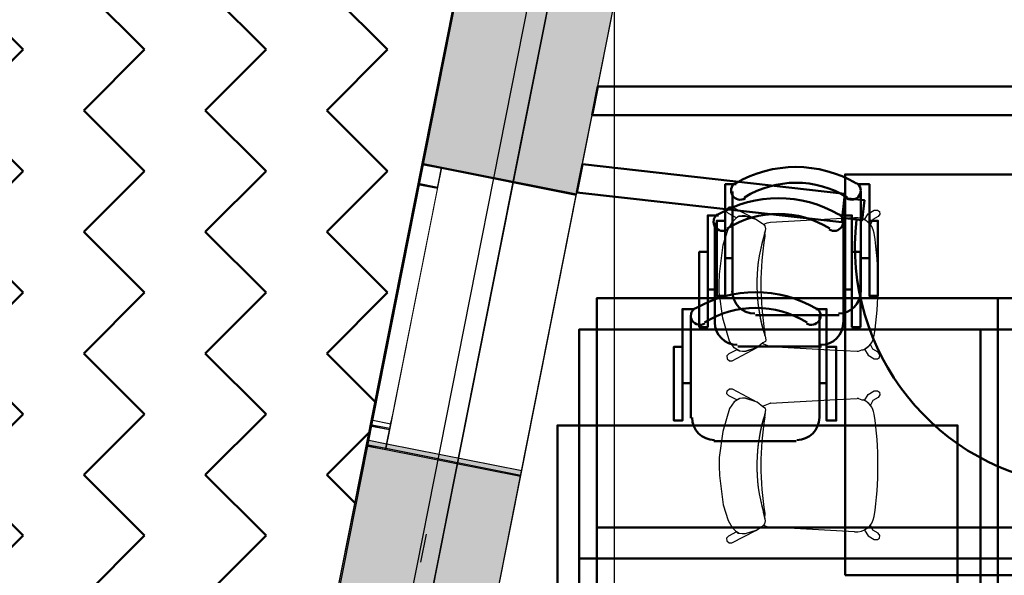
# Model space of a CAD drawing. Header units: metres. Extents: x -1 to 430, y -6 to 31.
# Tile 7 of 169: x 397.1 to 400.54, y 15.56 to 17.5. Entities that reach past the tile are written whole.
import ezdxf

# ---------------------------------------------------------------- set-up
doc = ezdxf.new("R2010")
doc.units = ezdxf.units.M
doc.linetypes.add('CONTINUA', pattern=[0])
doc.linetypes.add('PUNKT', pattern=[6.35, 0, -6.35])
for name, color, linetype, lineweight in [('3D P1 MURS EXISTENTS', 7, 'CONTINUA', 25), ('3D P1 MURS NOUS', 7, 'CONTINUA', 25), ('3D P2 MURS', 7, 'CONTINUA', 25), ('3D P3 MURS', 7, 'CONTINUA', 25), ('3D P3 MURS NOUS', 7, 'CONTINUA', 25), ('3D P4 MURS', 7, 'CONTINUA', 25), ('3D P5 MURS', 7, 'CONTINUA', 25), ('3D PA MURS', 7, 'CONTINUA', 25), ('P1 MOBLES', 7, 'CONTINUA', 25), ('P2 MOBLES 2D', 7, 'CONTINUA', 25), ('P3 MOBLES', 7, 'CONTINUA', 25), ('P5 MOBLES', 7, 'CONTINUA', 25), ('PA MOBLES', 7, 'CONTINUA', 25)]:
    doc.layers.add(name, color=color, linetype=linetype, lineweight=lineweight)

# ---------------------------------------------------------------- blocks, each defined once
blk = doc.blocks.new('OBJETO_COMPLEJO_43')
at = {"layer": 'P2 MOBLES 2D', "color": 202, "linetype": 'CONTINUA', "lineweight": 50, "transparency": 33554687}
for p, q in [((399.5276, 16.4393), (399.5276, 16.7906)), ((399.9763, 16.7906), (399.9763, 16.4393)), ((399.5022, 16.5578), (399.5276, 16.5578)), ((400.0059, 16.5578), (399.9763, 16.5578)), ((399.9001, 16.3588), (399.608, 16.3588))]:
    blk.add_line(p, q, dxfattribs=at)
for points in [[(399.5022, 16.689), (399.4726, 16.689), (399.4726, 16.4266), (399.5022, 16.4266), (399.5022, 16.816), (399.5403, 16.816)], [(399.5368, 16.8204), (399.5319, 16.8164), (399.528, 16.8115), (399.5251, 16.8062), (399.5233, 16.8004), (399.5227, 16.7943), (399.5232, 16.7883), (399.525, 16.7823), (399.5279, 16.7766), (399.5319, 16.7717), (399.5367, 16.7677), (399.5421, 16.7648), (399.5478, 16.763), (399.5538, 16.7623), (399.5599, 16.7628), (399.5659, 16.7644), (399.5716, 16.7673)], [(399.9268, 16.7673), (399.9325, 16.7644), (399.9385, 16.7628), (399.9445, 16.7623), (399.9505, 16.763), (399.9563, 16.7648), (399.9617, 16.7677), (399.9665, 16.7717), (399.9705, 16.7766), (399.9734, 16.7823), (399.9751, 16.7883), (399.9757, 16.7943), (399.975, 16.8004), (399.9733, 16.8062), (399.9704, 16.8115), (399.9665, 16.8164), (399.9616, 16.8204)], [(400.0059, 16.689), (400.0356, 16.689), (400.0356, 16.4266), (400.0059, 16.4266), (400.0059, 16.816), (399.9636, 16.816)], [(399.5269, 16.4427), (399.5285, 16.4269), (399.5331, 16.4122), (399.5403, 16.3989), (399.5499, 16.3873), (399.5615, 16.3777), (399.5748, 16.3705), (399.5895, 16.366), (399.6053, 16.3644)], [(399.8974, 16.3644), (399.9131, 16.366), (399.9278, 16.3705), (399.9411, 16.3777), (399.9527, 16.3873), (399.9623, 16.3989), (399.9695, 16.4122), (399.9741, 16.4269), (399.9757, 16.4427)]]:
    blk.add_lwpolyline(points, dxfattribs=at)
blk.add_lwpolyline([(400.4547, 15.618), (399.0535, 15.618), (399.0535, 16.4181), (400.4547, 16.4181), (400.4547, 15.618)], close=True, dxfattribs=at)
for centre, radius, start, end in [((399.7493, 16.4599), 0.4167, 59.5738, 120.4458), ((399.7493, 16.4811), 0.3405, 58.2581, 121.7649)]:
    blk.add_arc(centre, radius, start, end, dxfattribs=at)
blk = doc.blocks.new('OBJETO_COMPLEJO_44')
at = {"layer": 'P2 MOBLES 2D', "color": 202, "linetype": 'CONTINUA', "lineweight": 50, "transparency": 33554687}
for p, q in [((399.9001, 14.8772), (399.608, 14.8772)), ((399.5276, 14.7968), (399.5276, 14.4455)), ((399.9763, 14.4455), (399.9763, 14.7968)), ((399.5022, 14.6783), (399.5276, 14.6783)), ((400.0059, 14.6783), (399.9763, 14.6783))]:
    blk.add_line(p, q, dxfattribs=at)
blk.add_lwpolyline([(400.4547, 15.618), (399.0535, 15.618), (399.0535, 14.818), (400.4547, 14.818), (400.4547, 15.618)], close=True, dxfattribs=at)
for points in [[(399.5269, 14.7934), (399.5285, 14.8092), (399.5331, 14.8239), (399.5403, 14.8372), (399.5499, 14.8488), (399.5615, 14.8583), (399.5748, 14.8656), (399.5895, 14.8701), (399.6053, 14.8717)], [(399.8974, 14.8717), (399.9131, 14.8701), (399.9278, 14.8656), (399.9411, 14.8583), (399.9527, 14.8488), (399.9623, 14.8372), (399.9695, 14.8239), (399.9741, 14.8092), (399.9757, 14.7934)], [(399.5022, 14.547), (399.4726, 14.547), (399.4726, 14.8095), (399.5022, 14.8095), (399.5022, 14.4201), (399.5403, 14.4201)], [(400.0059, 14.547), (400.0356, 14.547), (400.0356, 14.8095), (400.0059, 14.8095), (400.0059, 14.4201), (399.9636, 14.4201)], [(399.5368, 14.4157), (399.5319, 14.4197), (399.528, 14.4245), (399.5251, 14.4299), (399.5233, 14.4357), (399.5227, 14.4417), (399.5232, 14.4478), (399.525, 14.4538), (399.5279, 14.4594), (399.5319, 14.4644), (399.5367, 14.4684), (399.5421, 14.4713), (399.5478, 14.4731), (399.5538, 14.4738), (399.5599, 14.4733), (399.5659, 14.4716), (399.5716, 14.4688)], [(399.9268, 14.4688), (399.9325, 14.4716), (399.9385, 14.4733), (399.9445, 14.4738), (399.9505, 14.4731), (399.9563, 14.4713), (399.9617, 14.4684), (399.9665, 14.4644), (399.9705, 14.4594), (399.9734, 14.4538), (399.9751, 14.4478), (399.9757, 14.4417), (399.975, 14.4357), (399.9733, 14.4299), (399.9704, 14.4245), (399.9665, 14.4197), (399.9616, 14.4157)]]:
    blk.add_lwpolyline(points, dxfattribs=at)
for centre, radius, start, end in [((399.7493, 14.755), 0.3405, 238.2351, 301.7419), ((399.7493, 14.7762), 0.4167, 239.5542, 300.4262)]:
    blk.add_arc(centre, radius, start, end, dxfattribs=at)
blk = doc.blocks.new('OBJETO_COMPLEJO_45')
at = {"layer": 'P2 MOBLES 2D', "color": 202, "linetype": 'CONTINUA', "lineweight": 50, "transparency": 33554687}
for p, q in [((400.9288, 16.4393), (400.9288, 16.7906)), ((401.3775, 16.7906), (401.3775, 16.4393)), ((400.9034, 16.5578), (400.9288, 16.5578)), ((401.4071, 16.5578), (401.3775, 16.5578)), ((401.3013, 16.3588), (401.0092, 16.3588))]:
    blk.add_line(p, q, dxfattribs=at)
for points in [[(400.9034, 16.689), (400.8737, 16.689), (400.8737, 16.4266), (400.9034, 16.4266), (400.9034, 16.816), (400.9415, 16.816)], [(400.938, 16.8204), (400.933, 16.8164), (400.9291, 16.8115), (400.9263, 16.8062), (400.9245, 16.8004), (400.9239, 16.7943), (400.9244, 16.7883), (400.9261, 16.7823), (400.9291, 16.7766), (400.9331, 16.7717), (400.9379, 16.7677), (400.9432, 16.7648), (400.949, 16.763), (400.955, 16.7623), (400.9611, 16.7628), (400.9671, 16.7644), (400.9728, 16.7673)], [(401.328, 16.7673), (401.3337, 16.7644), (401.3396, 16.7628), (401.3457, 16.7623), (401.3517, 16.763), (401.3575, 16.7648), (401.3629, 16.7677), (401.3676, 16.7717), (401.3717, 16.7766), (401.3746, 16.7823), (401.3763, 16.7883), (401.3769, 16.7943), (401.3762, 16.8004), (401.3745, 16.8062), (401.3716, 16.8115), (401.3677, 16.8164), (401.3628, 16.8204)], [(401.4071, 16.689), (401.4368, 16.689), (401.4368, 16.4266), (401.4071, 16.4266), (401.4071, 16.816), (401.3648, 16.816)], [(400.9281, 16.4427), (400.9297, 16.4269), (400.9343, 16.4122), (400.9415, 16.3989), (400.9511, 16.3873), (400.9627, 16.3777), (400.976, 16.3705), (400.9907, 16.366), (401.0064, 16.3644)], [(401.2985, 16.3644), (401.3143, 16.366), (401.329, 16.3705), (401.3423, 16.3777), (401.3539, 16.3873), (401.3635, 16.3989), (401.3707, 16.4122), (401.3753, 16.4269), (401.3769, 16.4427)]]:
    blk.add_lwpolyline(points, dxfattribs=at)
blk.add_lwpolyline([(401.8558, 15.618), (400.4547, 15.618), (400.4547, 16.4181), (401.8558, 16.4181), (401.8558, 15.618)], close=True, dxfattribs=at)
for centre, radius, start, end in [((401.1505, 16.4599), 0.4167, 59.5738, 120.4458), ((401.1505, 16.4811), 0.3405, 58.2581, 121.7649)]:
    blk.add_arc(centre, radius, start, end, dxfattribs=at)
blk = doc.blocks.new('OBJETO_COMPLEJO_46')
at = {"layer": 'P2 MOBLES 2D', "color": 202, "linetype": 'CONTINUA', "lineweight": 50, "transparency": 33554687}
for p, q in [((401.3013, 14.8772), (401.0092, 14.8772)), ((400.9288, 14.7968), (400.9288, 14.4455)), ((401.3775, 14.4455), (401.3775, 14.7968)), ((400.9034, 14.6783), (400.9288, 14.6783)), ((401.4071, 14.6783), (401.3775, 14.6783))]:
    blk.add_line(p, q, dxfattribs=at)
blk.add_lwpolyline([(401.8558, 15.618), (400.4547, 15.618), (400.4547, 14.818), (401.8558, 14.818), (401.8558, 15.618)], close=True, dxfattribs=at)
for points in [[(400.9281, 14.7934), (400.9297, 14.8092), (400.9343, 14.8239), (400.9415, 14.8372), (400.9511, 14.8488), (400.9627, 14.8583), (400.976, 14.8656), (400.9907, 14.8701), (401.0064, 14.8717)], [(401.2985, 14.8717), (401.3143, 14.8701), (401.329, 14.8656), (401.3423, 14.8583), (401.3539, 14.8488), (401.3635, 14.8372), (401.3707, 14.8239), (401.3753, 14.8092), (401.3769, 14.7934)], [(400.9034, 14.547), (400.8737, 14.547), (400.8737, 14.8095), (400.9034, 14.8095), (400.9034, 14.4201), (400.9415, 14.4201)], [(401.4071, 14.547), (401.4368, 14.547), (401.4368, 14.8095), (401.4071, 14.8095), (401.4071, 14.4201), (401.3648, 14.4201)], [(400.938, 14.4157), (400.933, 14.4197), (400.9291, 14.4245), (400.9263, 14.4299), (400.9245, 14.4357), (400.9239, 14.4417), (400.9244, 14.4478), (400.9261, 14.4538), (400.9291, 14.4594), (400.9331, 14.4644), (400.9379, 14.4684), (400.9432, 14.4713), (400.949, 14.4731), (400.955, 14.4738), (400.9611, 14.4733), (400.9671, 14.4716), (400.9728, 14.4688)], [(401.328, 14.4688), (401.3337, 14.4716), (401.3396, 14.4733), (401.3457, 14.4738), (401.3517, 14.4731), (401.3575, 14.4713), (401.3629, 14.4684), (401.3676, 14.4644), (401.3717, 14.4594), (401.3746, 14.4538), (401.3763, 14.4478), (401.3769, 14.4417), (401.3762, 14.4357), (401.3745, 14.4299), (401.3716, 14.4245), (401.3677, 14.4197), (401.3628, 14.4157)]]:
    blk.add_lwpolyline(points, dxfattribs=at)
for centre, radius, start, end in [((401.1505, 14.755), 0.3405, 238.2351, 301.7419), ((401.1505, 14.7762), 0.4167, 239.5542, 300.4262)]:
    blk.add_arc(centre, radius, start, end, dxfattribs=at)
blk = doc.blocks.new('OBJETO_COMPLEJO_206')
at = {"layer": 'P5 MOBLES', "color": 202, "linetype": 'CONTINUA', "lineweight": 50, "transparency": 33554687}
for p, q in [((401.3624, 14.986), (401.0703, 14.986)), ((400.9899, 14.9056), (400.9899, 14.5542)), ((401.4386, 14.5542), (401.4386, 14.9056)), ((400.9645, 14.7871), (400.9899, 14.7871)), ((401.4682, 14.7871), (401.4386, 14.7871))]:
    blk.add_line(p, q, dxfattribs=at)
blk.add_lwpolyline([(401.917, 15.7268), (400.5158, 15.7268), (400.5158, 14.9268), (401.917, 14.9268), (401.917, 15.7268)], close=True, dxfattribs=at)
for points in [[(400.9893, 14.9022), (400.9908, 14.918), (400.9954, 14.9327), (401.0026, 14.946), (401.0122, 14.9576), (401.0238, 14.9671), (401.0371, 14.9743), (401.0518, 14.9789), (401.0676, 14.9805)], [(401.3597, 14.9805), (401.3755, 14.9789), (401.3902, 14.9743), (401.4035, 14.9671), (401.415, 14.9576), (401.4246, 14.946), (401.4318, 14.9327), (401.4364, 14.918), (401.438, 14.9022)], [(400.9645, 14.6558), (400.9349, 14.6558), (400.9349, 14.9183), (400.9645, 14.9183), (400.9645, 14.5288), (401.0026, 14.5288)], [(401.4682, 14.6558), (401.4979, 14.6558), (401.4979, 14.9183), (401.4682, 14.9183), (401.4682, 14.5288), (401.4259, 14.5288)], [(400.9991, 14.5244), (400.9942, 14.5285), (400.9903, 14.5333), (400.9874, 14.5387), (400.9857, 14.5445), (400.985, 14.5505), (400.9855, 14.5566), (400.9873, 14.5626), (400.9902, 14.5682), (400.9942, 14.5732), (400.999, 14.5771), (401.0044, 14.58), (401.0101, 14.5819), (401.0162, 14.5826), (401.0222, 14.5821), (401.0282, 14.5804), (401.0339, 14.5775)], [(401.3891, 14.5775), (401.3948, 14.5804), (401.4008, 14.5821), (401.4068, 14.5826), (401.4129, 14.5819), (401.4186, 14.58), (401.424, 14.5771), (401.4288, 14.5732), (401.4328, 14.5682), (401.4357, 14.5626), (401.4375, 14.5566), (401.438, 14.5505), (401.4374, 14.5445), (401.4356, 14.5387), (401.4327, 14.5333), (401.4288, 14.5285), (401.4239, 14.5244)]]:
    blk.add_lwpolyline(points, dxfattribs=at)
for centre, radius, start, end in [((401.2116, 14.8638), 0.3405, 238.2351, 301.7419), ((401.2116, 14.885), 0.4167, 239.5542, 300.4262)]:
    blk.add_arc(centre, radius, start, end, dxfattribs=at)
blk = doc.blocks.new('OBJETO_COMPLEJO_208')
at = {"layer": 'P5 MOBLES', "color": 202, "linetype": 'CONTINUA', "lineweight": 50, "transparency": 33554687}
for p, q in [((400.9899, 16.5481), (400.9899, 16.8994)), ((401.4386, 16.8994), (401.4386, 16.5481)), ((400.9645, 16.6666), (400.9899, 16.6666)), ((401.4682, 16.6666), (401.4386, 16.6666)), ((401.3624, 16.4676), (401.0703, 16.4676))]:
    blk.add_line(p, q, dxfattribs=at)
for points in [[(400.9645, 16.7978), (400.9349, 16.7978), (400.9349, 16.5354), (400.9645, 16.5354), (400.9645, 16.9248), (401.0026, 16.9248)], [(400.9991, 16.9292), (400.9942, 16.9251), (400.9903, 16.9203), (400.9874, 16.9149), (400.9857, 16.9091), (400.985, 16.9031), (400.9855, 16.897), (400.9873, 16.8911), (400.9902, 16.8854), (400.9942, 16.8805), (400.999, 16.8765), (401.0044, 16.8736), (401.0101, 16.8718), (401.0162, 16.8711), (401.0222, 16.8716), (401.0282, 16.8732), (401.0339, 16.8761)], [(401.3891, 16.8761), (401.3948, 16.8732), (401.4008, 16.8716), (401.4068, 16.8711), (401.4129, 16.8718), (401.4186, 16.8736), (401.424, 16.8765), (401.4288, 16.8805), (401.4328, 16.8854), (401.4357, 16.8911), (401.4375, 16.897), (401.438, 16.9031), (401.4374, 16.9091), (401.4356, 16.9149), (401.4327, 16.9203), (401.4288, 16.9251), (401.4239, 16.9292)], [(401.4682, 16.7978), (401.4979, 16.7978), (401.4979, 16.5354), (401.4682, 16.5354), (401.4682, 16.9248), (401.4259, 16.9248)], [(400.9893, 16.5515), (400.9908, 16.5357), (400.9954, 16.521), (401.0026, 16.5077), (401.0122, 16.4961), (401.0238, 16.4865), (401.0371, 16.4793), (401.0518, 16.4747), (401.0676, 16.4732)], [(401.3597, 16.4732), (401.3755, 16.4747), (401.3902, 16.4793), (401.4035, 16.4865), (401.415, 16.4961), (401.4246, 16.5077), (401.4318, 16.521), (401.4364, 16.5357), (401.438, 16.5515)]]:
    blk.add_lwpolyline(points, dxfattribs=at)
blk.add_lwpolyline([(401.917, 15.7268), (400.5158, 15.7268), (400.5158, 16.5269), (401.917, 16.5269), (401.917, 15.7268)], close=True, dxfattribs=at)
for centre, radius, start, end in [((401.2116, 16.5687), 0.4167, 59.5738, 120.4458), ((401.2116, 16.5898), 0.3405, 58.2581, 121.7649)]:
    blk.add_arc(centre, radius, start, end, dxfattribs=at)
blk = doc.blocks.new('OBJETO_COMPLEJO_210')
at = {"layer": 'P5 MOBLES', "color": 202, "linetype": 'CONTINUA', "lineweight": 50, "transparency": 33554687}
for p, q in [((399.9612, 14.986), (399.6692, 14.986)), ((399.5887, 14.9056), (399.5887, 14.5542)), ((400.0374, 14.5542), (400.0374, 14.9056)), ((399.5633, 14.7871), (399.5887, 14.7871)), ((400.0671, 14.7871), (400.0374, 14.7871))]:
    blk.add_line(p, q, dxfattribs=at)
blk.add_lwpolyline([(400.5158, 15.7268), (399.1146, 15.7268), (399.1146, 14.9268), (400.5158, 14.9268), (400.5158, 15.7268)], close=True, dxfattribs=at)
for points in [[(399.5881, 14.9022), (399.5897, 14.918), (399.5942, 14.9327), (399.6015, 14.946), (399.611, 14.9576), (399.6226, 14.9671), (399.6359, 14.9743), (399.6506, 14.9789), (399.6664, 14.9805)], [(399.9585, 14.9805), (399.9743, 14.9789), (399.989, 14.9743), (400.0023, 14.9671), (400.0139, 14.9576), (400.0234, 14.946), (400.0306, 14.9327), (400.0352, 14.918), (400.0368, 14.9022)], [(399.5633, 14.6558), (399.5337, 14.6558), (399.5337, 14.9183), (399.5633, 14.9183), (399.5633, 14.5288), (399.6014, 14.5288)], [(400.0671, 14.6558), (400.0967, 14.6558), (400.0967, 14.9183), (400.0671, 14.9183), (400.0671, 14.5288), (400.0247, 14.5288)], [(399.5979, 14.5244), (399.593, 14.5285), (399.5891, 14.5333), (399.5862, 14.5387), (399.5845, 14.5445), (399.5838, 14.5505), (399.5844, 14.5566), (399.5861, 14.5626), (399.589, 14.5682), (399.5931, 14.5732), (399.5978, 14.5771), (399.6032, 14.58), (399.609, 14.5819), (399.615, 14.5826), (399.6211, 14.5821), (399.627, 14.5804), (399.6327, 14.5775)], [(399.9879, 14.5775), (399.9936, 14.5804), (399.9996, 14.5821), (400.0057, 14.5826), (400.0117, 14.5819), (400.0175, 14.58), (400.0228, 14.5771), (400.0276, 14.5732), (400.0316, 14.5682), (400.0346, 14.5626), (400.0363, 14.5566), (400.0368, 14.5505), (400.0362, 14.5445), (400.0344, 14.5387), (400.0316, 14.5333), (400.0277, 14.5285), (400.0227, 14.5244)]]:
    blk.add_lwpolyline(points, dxfattribs=at)
for centre, radius, start, end in [((399.8104, 14.8638), 0.3405, 238.2351, 301.7419), ((399.8104, 14.885), 0.4167, 239.5542, 300.4262)]:
    blk.add_arc(centre, radius, start, end, dxfattribs=at)
blk = doc.blocks.new('OBJETO_COMPLEJO_211')
at = {"layer": 'P5 MOBLES', "color": 202, "linetype": 'CONTINUA', "lineweight": 50, "transparency": 33554687}
for p, q in [((399.5887, 16.5481), (399.5887, 16.8994)), ((400.0374, 16.8994), (400.0374, 16.5481)), ((399.5633, 16.6666), (399.5887, 16.6666)), ((400.0671, 16.6666), (400.0374, 16.6666)), ((399.9612, 16.4676), (399.6692, 16.4676))]:
    blk.add_line(p, q, dxfattribs=at)
for points in [[(399.5633, 16.7978), (399.5337, 16.7978), (399.5337, 16.5354), (399.5633, 16.5354), (399.5633, 16.9248), (399.6014, 16.9248)], [(399.5979, 16.9292), (399.593, 16.9251), (399.5891, 16.9203), (399.5862, 16.9149), (399.5845, 16.9091), (399.5838, 16.9031), (399.5844, 16.897), (399.5861, 16.8911), (399.589, 16.8854), (399.5931, 16.8805), (399.5978, 16.8765), (399.6032, 16.8736), (399.609, 16.8718), (399.615, 16.8711), (399.6211, 16.8716), (399.627, 16.8732), (399.6327, 16.8761)], [(399.9879, 16.8761), (399.9936, 16.8732), (399.9996, 16.8716), (400.0057, 16.8711), (400.0117, 16.8718), (400.0175, 16.8736), (400.0228, 16.8765), (400.0276, 16.8805), (400.0316, 16.8854), (400.0346, 16.8911), (400.0363, 16.897), (400.0368, 16.9031), (400.0362, 16.9091), (400.0344, 16.9149), (400.0316, 16.9203), (400.0277, 16.9251), (400.0227, 16.9292)], [(400.0671, 16.7978), (400.0967, 16.7978), (400.0967, 16.5354), (400.0671, 16.5354), (400.0671, 16.9248), (400.0247, 16.9248)], [(399.5881, 16.5515), (399.5897, 16.5357), (399.5942, 16.521), (399.6015, 16.5077), (399.611, 16.4961), (399.6226, 16.4865), (399.6359, 16.4793), (399.6506, 16.4747), (399.6664, 16.4732)], [(399.9585, 16.4732), (399.9743, 16.4747), (399.989, 16.4793), (400.0023, 16.4865), (400.0139, 16.4961), (400.0234, 16.5077), (400.0306, 16.521), (400.0352, 16.5357), (400.0368, 16.5515)]]:
    blk.add_lwpolyline(points, dxfattribs=at)
blk.add_lwpolyline([(400.5158, 15.7268), (399.1146, 15.7268), (399.1146, 16.5269), (400.5158, 16.5269), (400.5158, 15.7268)], close=True, dxfattribs=at)
for centre, radius, start, end in [((399.8104, 16.5687), 0.4167, 59.5738, 120.4458), ((399.8104, 16.5898), 0.3405, 58.2581, 121.7649)]:
    blk.add_arc(centre, radius, start, end, dxfattribs=at)

msp = doc.modelspace()

# ---------------------------------------------------------------- hatches: boundary and pattern name
at = {"layer": '3D P1 MURS EXISTENTS', "linetype": 'CONTINUA', "lineweight": 18, "true_color": 0xa0a0a0, "transparency": 33554687}
for points in [[(398.8121, 18.5496), (398.5038, 16.9935), (399.0434, 16.8866), (399.3517, 18.4427)], [(398.7402, 15.3564), (398.849, 15.9057), (398.3095, 16.0126), (398.2007, 15.4633)]]:
    msp.add_hatch(color=253, dxfattribs=at).paths.add_polyline_path(points)
at = {"layer": '3D P2 MURS', "linetype": 'CONTINUA', "lineweight": 18, "true_color": 0xa0a0a0, "transparency": 33554687}
for points in [[(399.0441, 16.8907), (399.353, 18.4497), (398.8135, 18.5566), (398.5046, 16.9976)], [(398.2018, 15.4694), (398.7413, 15.3625), (398.8498, 15.9098), (398.3102, 16.0166)]]:
    msp.add_hatch(color=253, dxfattribs=at).paths.add_polyline_path(points)
at = {"layer": '3D P3 MURS', "linetype": 'CONTINUA', "lineweight": 18, "true_color": 0xa0a0a0, "transparency": 33554687}
for points in [[(399.0433, 16.8862), (399.3516, 18.4423), (398.8121, 18.5492), (398.5038, 16.9931)], [(398.2006, 15.4629), (398.7401, 15.356), (398.8489, 15.9053), (398.3094, 16.0122)]]:
    msp.add_hatch(color=253, dxfattribs=at).paths.add_polyline_path(points)
at = {"layer": '3D P4 MURS', "linetype": 'CONTINUA', "lineweight": 18, "true_color": 0xa0a0a0, "transparency": 33554687}
for points in [[(399.3562, 18.4655), (398.8167, 18.5723), (398.5046, 16.9972), (399.0441, 16.8903)], [(398.3134, 16.0324), (398.2018, 15.469), (398.7413, 15.3621), (398.8529, 15.9255)]]:
    msp.add_hatch(color=253, dxfattribs=at).paths.add_polyline_path(points)
at = {"layer": '3D P5 MURS', "linetype": 'CONTINUA', "lineweight": 18, "true_color": 0xa0a0a0, "transparency": 33554687}
for points in [[(399.0442, 16.8907), (399.3517, 18.443), (398.8122, 18.5499), (398.5046, 16.9976)], [(398.2019, 15.4694), (398.7414, 15.3625), (398.8498, 15.9097), (398.3103, 16.0166)]]:
    msp.add_hatch(color=253, dxfattribs=at).paths.add_polyline_path(points)
at = {"layer": 'P1 MOBLES', "linetype": 'CONTINUA', "lineweight": 50, "transparency": 33554687}
h = msp.add_hatch(dxfattribs=at)
h.set_pattern_fill('TRAMA', color=202, scale=0.3, angle=135, style=0, pattern_type=2)
h.set_pattern_definition([(135, (-0.84853, 6e-17), (-0.42426407, 3e-17), [0.3, -0.3]), (225, (-0.84853, 6e-17), (-7e-17, -0.42426407), [0.3, -0.3])])
h.paths.add_polyline_path([(400.4234, 26.6821), (400.6941, 28.0485), (394.4398, 28.0485), (394.4398, 13.2195), (397.7561, 13.2195), (398.8018, 18.4972), (397.2323, 18.8081), (397.446, 19.8872), (399.0155, 19.5762), (400.2096, 25.603), (398.6401, 25.914), (398.8539, 26.993)], flags=0)

# ---------------------------------------------------------------- linework, layer by layer
at = {"layer": '3D P1 MURS EXISTENTS', "color": 7, "linetype": 'CONTINUA', "lineweight": 25, "transparency": 33554687}
for p, q in [((398.8121, 18.5496), (398.5038, 16.9935)), ((399.0434, 16.8866), (399.3517, 18.4427)), ((398.5038, 16.9935), (398.3095, 16.0126)), ((398.5725, 16.9799), (398.5038, 16.9935)), ((399.0434, 16.8866), (398.5725, 16.9799)), ((398.849, 15.9057), (399.0434, 16.8866)), ((398.3095, 16.0126), (398.2007, 15.4633)), ((398.3095, 16.0126), (398.3782, 15.999)), ((398.3782, 15.999), (398.849, 15.9057)), ((398.7402, 15.3564), (398.849, 15.9057))]:
    msp.add_line(p, q, dxfattribs=at)
at = {"layer": '3D P1 MURS EXISTENTS', "color": 7, "linetype": 'PUNKT', "lineweight": 25, "transparency": 33554687}
for p, q in [((398.5038, 16.9935), (398.3095, 16.0126)), ((398.5725, 16.9799), (398.5038, 16.9935)), ((398.3782, 15.999), (398.5725, 16.9799)), ((398.3095, 16.0126), (398.3782, 15.999))]:
    msp.add_line(p, q, dxfattribs=at)
at = {"layer": '3D P1 MURS EXISTENTS', "color": 7, "linetype": 'CONTINUA', "lineweight": 25, "transparency": 33554687}
for points in [[(398.5038, 16.9935), (398.4902, 16.9248), (398.5589, 16.9112), (398.5725, 16.9799), (398.5038, 16.9935)], [(398.3231, 16.0812), (398.3095, 16.0126), (398.3782, 15.999), (398.3918, 16.0676), (398.3231, 16.0812)]]:
    msp.add_lwpolyline(points, close=True, dxfattribs=at)
at = {"layer": '3D P1 MURS EXISTENTS', "color": 40, "linetype": 'CONTINUA', "lineweight": 18, "transparency": 33554687}
msp.add_lwpolyline([(398.4902, 16.9248), (398.3231, 16.0812), (398.3918, 16.0676), (398.5589, 16.9112), (398.4902, 16.9248)], close=True, dxfattribs=at)
at = {"layer": '3D P1 MURS NOUS', "color": 4, "linetype": 'CONTINUA', "lineweight": 50, "transparency": 33554687}
for p, q in [((399.0648, 16.995), (399.0453, 16.8966)), ((399.9816, 16.8917), (399.0648, 16.995)), ((399.0453, 16.8966), (399.9704, 16.7924)), ((399.9816, 16.8917), (399.9704, 16.7924))]:
    msp.add_line(p, q, dxfattribs=at)
msp.add_lwpolyline([(399.9799, 16.8768), (400.0495, 16.869), (400.0417, 16.7994), (399.9721, 16.8073), (399.9799, 16.8768)], close=True, dxfattribs=at)
msp.add_arc((400.8565, 16.7076), 0.84, 173.573, 263.573, dxfattribs=at)
at = {"layer": '3D P2 MURS', "color": 7, "linetype": 'CONTINUA', "lineweight": 25, "transparency": 33554687}
for p, q in [((398.8135, 18.5566), (398.5046, 16.9976)), ((399.0441, 16.8907), (399.353, 18.4497)), ((398.5046, 16.9976), (398.3102, 16.0166)), ((398.5733, 16.984), (398.5046, 16.9976)), ((399.0441, 16.8907), (398.5733, 16.984)), ((398.8498, 15.9098), (399.0441, 16.8907)), ((398.3102, 16.0166), (398.2018, 15.4694)), ((398.3102, 16.0166), (398.3789, 16.003)), ((398.3789, 16.003), (398.8498, 15.9098)), ((398.7413, 15.3625), (398.8498, 15.9098))]:
    msp.add_line(p, q, dxfattribs=at)
at = {"layer": '3D P2 MURS', "color": 7, "linetype": 'PUNKT', "lineweight": 25, "transparency": 33554687}
for p, q in [((398.5046, 16.9976), (398.3102, 16.0166)), ((398.5733, 16.984), (398.5046, 16.9976)), ((398.3789, 16.003), (398.5733, 16.984)), ((398.3102, 16.0166), (398.3789, 16.003))]:
    msp.add_line(p, q, dxfattribs=at)
at = {"layer": '3D P2 MURS', "color": 7, "linetype": 'CONTINUA', "lineweight": 25, "transparency": 33554687}
for points in [[(398.5046, 16.9976), (398.491, 16.9289), (398.5597, 16.9153), (398.5733, 16.984), (398.5046, 16.9976)], [(398.3239, 16.0853), (398.3102, 16.0166), (398.3789, 16.003), (398.3925, 16.0717), (398.3239, 16.0853)]]:
    msp.add_lwpolyline(points, close=True, dxfattribs=at)
at = {"layer": '3D P2 MURS', "color": 40, "linetype": 'CONTINUA', "lineweight": 18, "transparency": 33554687}
msp.add_lwpolyline([(398.491, 16.9289), (398.3239, 16.0853), (398.3925, 16.0717), (398.5597, 16.9153), (398.491, 16.9289)], close=True, dxfattribs=at)
at = {"layer": '3D P3 MURS', "color": 7, "linetype": 'CONTINUA', "lineweight": 25, "transparency": 33554687}
for p, q in [((398.8121, 18.5492), (398.5038, 16.9931)), ((399.0433, 16.8862), (399.3516, 18.4423)), ((398.5038, 16.9931), (398.3094, 16.0122)), ((398.5724, 16.9795), (398.5038, 16.9931)), ((399.0433, 16.8862), (398.5724, 16.9795)), ((398.8489, 15.9053), (399.0433, 16.8862)), ((398.3094, 16.0122), (398.2006, 15.4629)), ((398.3094, 16.0122), (398.3781, 15.9986)), ((398.3781, 15.9986), (398.8489, 15.9053)), ((398.7401, 15.356), (398.8489, 15.9053))]:
    msp.add_line(p, q, dxfattribs=at)
at = {"layer": '3D P3 MURS', "color": 7, "linetype": 'PUNKT', "lineweight": 25, "transparency": 33554687}
for p, q in [((398.5038, 16.9931), (398.3094, 16.0122)), ((398.5724, 16.9795), (398.5038, 16.9931)), ((398.3781, 15.9986), (398.5724, 16.9795)), ((398.3094, 16.0122), (398.3781, 15.9986))]:
    msp.add_line(p, q, dxfattribs=at)
at = {"layer": '3D P3 MURS', "color": 7, "linetype": 'CONTINUA', "lineweight": 25, "transparency": 33554687}
for points in [[(398.5038, 16.9931), (398.4902, 16.9245), (398.5588, 16.9109), (398.5724, 16.9795), (398.5038, 16.9931)], [(398.323, 16.0809), (398.3094, 16.0122), (398.3781, 15.9986), (398.3917, 16.0673), (398.323, 16.0809)]]:
    msp.add_lwpolyline(points, close=True, dxfattribs=at)
at = {"layer": '3D P3 MURS', "color": 40, "linetype": 'CONTINUA', "lineweight": 18, "transparency": 33554687}
msp.add_lwpolyline([(398.4902, 16.9245), (398.323, 16.0809), (398.3917, 16.0673), (398.5588, 16.9109), (398.4902, 16.9245)], close=True, dxfattribs=at)
at = {"layer": '3D P3 MURS NOUS', "color": 4, "linetype": 'CONTINUA', "lineweight": 50, "transparency": 33554687}
for p, q in [((399.1186, 17.2662), (399.0988, 17.1662)), ((403.327, 17.2662), (399.1186, 17.2662)), ((399.0988, 17.1662), (403.327, 17.1662))]:
    msp.add_line(p, q, dxfattribs=at)
at = {"layer": '3D P4 MURS', "color": 7, "linetype": 'CONTINUA', "lineweight": 25, "transparency": 33554687}
for p, q in [((398.8167, 18.5723), (398.5046, 16.9972)), ((399.0441, 16.8903), (399.3562, 18.4655)), ((398.5046, 16.9972), (398.3134, 16.0324)), ((398.5732, 16.9836), (398.5046, 16.9972)), ((399.0441, 16.8903), (398.5732, 16.9836)), ((398.8529, 15.9255), (399.0441, 16.8903)), ((398.3134, 16.0324), (398.2018, 15.469)), ((398.3134, 16.0324), (398.3821, 16.0188)), ((398.3821, 16.0188), (398.8529, 15.9255)), ((398.7413, 15.3621), (398.8529, 15.9255))]:
    msp.add_line(p, q, dxfattribs=at)
at = {"layer": '3D P4 MURS', "color": 7, "linetype": 'PUNKT', "lineweight": 25, "transparency": 33554687}
for p, q in [((398.5046, 16.9972), (398.3134, 16.0324)), ((398.5732, 16.9836), (398.5046, 16.9972)), ((398.3821, 16.0188), (398.5732, 16.9836)), ((398.3134, 16.0324), (398.3821, 16.0188))]:
    msp.add_line(p, q, dxfattribs=at)
at = {"layer": '3D P4 MURS', "color": 7, "linetype": 'CONTINUA', "lineweight": 25, "transparency": 33554687}
for points in [[(398.5046, 16.9972), (398.491, 16.9285), (398.5596, 16.9149), (398.5732, 16.9836), (398.5046, 16.9972)], [(398.327, 16.1011), (398.3134, 16.0324), (398.3821, 16.0188), (398.3957, 16.0875), (398.327, 16.1011)]]:
    msp.add_lwpolyline(points, close=True, dxfattribs=at)
at = {"layer": '3D P4 MURS', "color": 40, "linetype": 'CONTINUA', "lineweight": 18, "transparency": 33554687}
msp.add_lwpolyline([(398.491, 16.9285), (398.327, 16.1011), (398.3957, 16.0875), (398.5596, 16.9149), (398.491, 16.9285)], close=True, dxfattribs=at)
at = {"layer": '3D P5 MURS', "color": 7, "linetype": 'CONTINUA', "lineweight": 25, "transparency": 33554687}
for p, q in [((398.8122, 18.5499), (398.5046, 16.9976)), ((399.0442, 16.8907), (399.3517, 18.443)), ((398.5046, 16.9976), (398.3103, 16.0166)), ((398.5733, 16.984), (398.5046, 16.9976)), ((399.0442, 16.8907), (398.5733, 16.984)), ((398.8498, 15.9097), (399.0442, 16.8907)), ((398.3103, 16.0166), (398.2019, 15.4694)), ((398.3103, 16.0166), (398.379, 16.003)), ((398.379, 16.003), (398.8498, 15.9097)), ((398.7414, 15.3625), (398.8498, 15.9097))]:
    msp.add_line(p, q, dxfattribs=at)
at = {"layer": '3D P5 MURS', "color": 7, "linetype": 'PUNKT', "lineweight": 25, "transparency": 33554687}
for p, q in [((398.5046, 16.9976), (398.3103, 16.0166)), ((398.5733, 16.984), (398.5046, 16.9976)), ((398.379, 16.003), (398.5733, 16.984)), ((398.3103, 16.0166), (398.379, 16.003))]:
    msp.add_line(p, q, dxfattribs=at)
at = {"layer": '3D P5 MURS', "color": 7, "linetype": 'CONTINUA', "lineweight": 25, "transparency": 33554687}
for points in [[(398.5046, 16.9976), (398.491, 16.9289), (398.5597, 16.9153), (398.5733, 16.984), (398.5046, 16.9976)], [(398.3239, 16.0853), (398.3103, 16.0166), (398.379, 16.003), (398.3926, 16.0717), (398.3239, 16.0853)]]:
    msp.add_lwpolyline(points, close=True, dxfattribs=at)
at = {"layer": '3D P5 MURS', "color": 40, "linetype": 'CONTINUA', "lineweight": 18, "transparency": 33554687}
msp.add_lwpolyline([(398.491, 16.9289), (398.3239, 16.0853), (398.3926, 16.0717), (398.5597, 16.9153), (398.491, 16.9289)], close=True, dxfattribs=at)
at = {"layer": '3D PA MURS', "color": 7, "linetype": 'CONTINUA', "lineweight": 25, "transparency": 33554687}
for p, q in [((399.7607, 22.0325), (398.1764, 14.0246)), ((399.8293, 22.0189), (398.2451, 14.011)), ((398.8572, 18.7539), (397.9311, 14.0731)), ((398.8572, 17.105), (399.1772, 18.7225)), ((399.1772, 13.2406), (399.1772, 18.7225)), ((399.1772, 13.2406), (399.1772, 18.7225)), ((398.2451, 14.011), (398.8572, 17.105))]:
    msp.add_line(p, q, dxfattribs=at)
at = {"layer": '3D PA MURS', "color": 7, "linetype": 'PUNKT', "lineweight": 25, "transparency": 33554687}
for p, q in [((399.7705, 22.0305), (398.1862, 14.0227)), ((398.2353, 14.013), (399.8195, 22.0208))]:
    msp.add_line(p, q, dxfattribs=at)
at = {"layer": 'P3 MOBLES', "color": 202, "linetype": 'CONTINUA', "lineweight": 50, "transparency": 33554687}
for p, q in [((399.4433, 16.4637), (399.4433, 16.1081)), ((399.8921, 16.1081), (399.8921, 16.4637)), ((399.4137, 16.2309), (399.4433, 16.2309)), ((399.9175, 16.2309), (399.8921, 16.2309)), ((399.5238, 16.0277), (399.8116, 16.0277))]:
    msp.add_line(p, q, dxfattribs=at)
for points in [[(399.4137, 16.3579), (399.3841, 16.3579), (399.3841, 16.0997), (399.4137, 16.0997), (399.4137, 16.4891), (399.456, 16.4891)], [(399.4574, 16.4922), (399.4525, 16.4882), (399.4486, 16.4833), (399.4457, 16.4779), (399.444, 16.4722), (399.4433, 16.4661), (399.4439, 16.4601), (399.4456, 16.4541), (399.4485, 16.4484), (399.4526, 16.4435), (399.4573, 16.4395), (399.4627, 16.4366), (399.4685, 16.4348), (399.4745, 16.4341), (399.4806, 16.4346), (399.4865, 16.4362), (399.4922, 16.4391)], [(399.8474, 16.4391), (399.8531, 16.4362), (399.8591, 16.4346), (399.8652, 16.4341), (399.8712, 16.4348), (399.8769, 16.4366), (399.8823, 16.4395), (399.8871, 16.4435), (399.8911, 16.4484), (399.894, 16.4541), (399.8958, 16.4601), (399.8963, 16.4661), (399.8957, 16.4722), (399.8939, 16.4779), (399.891, 16.4833), (399.8871, 16.4882), (399.8822, 16.4922)], [(399.9175, 16.3579), (399.9513, 16.3579), (399.9513, 16.0997), (399.9175, 16.0997), (399.9175, 16.4891), (399.8794, 16.4891)], [(399.4476, 16.1103), (399.4492, 16.0945), (399.4537, 16.0798), (399.461, 16.0665), (399.4705, 16.0549), (399.4821, 16.0453), (399.4954, 16.0381), (399.5101, 16.0335), (399.5259, 16.0319)], [(399.8137, 16.0319), (399.8295, 16.0335), (399.8442, 16.0381), (399.8575, 16.0453), (399.8691, 16.0549), (399.8787, 16.0665), (399.8859, 16.0798), (399.8905, 16.0945), (399.8921, 16.1103)]]:
    msp.add_lwpolyline(points, dxfattribs=at)
msp.add_lwpolyline([(398.9777, 15.2827), (400.3746, 15.2827), (400.3746, 16.0827), (398.9777, 16.0827), (398.9777, 15.2827)], close=True, dxfattribs=at)
for centre, radius, start, end in [((399.6699, 16.1317), 0.4167, 59.5737, 120.4458), ((399.6699, 16.1529), 0.3405, 58.2581, 121.7654)]:
    msp.add_arc(centre, radius, start, end, dxfattribs=at)
at = {"layer": 'PA MOBLES', "color": 180, "transparency": 33554687}
for p, q in [((399.5682, 16.8295), (399.5692, 16.8392)), ((399.5751, 16.8226), (399.5682, 16.8295)), ((399.5692, 16.8392), (399.5775, 16.8465)), ((399.6031, 16.8077), (399.5751, 16.8226)), ((399.5775, 16.8465), (399.5865, 16.8465)), ((399.5865, 16.8465), (399.6699, 16.8036)), ((399.6124, 16.8132), (399.6031, 16.8077)), ((399.6069, 16.812), (399.6332, 16.8139)), ((399.6225, 16.8144), (399.6124, 16.8132)), ((399.6332, 16.8144), (399.6225, 16.8144)), ((399.6699, 16.8036), (399.6332, 16.8144)), ((399.6332, 16.8139), (399.6699, 16.8036)), ((400.0496, 16.8016), (400.062, 16.8218)), ((400.062, 16.8218), (400.0841, 16.8348)), ((400.0841, 16.8348), (400.0949, 16.8351)), ((400.0949, 16.8351), (400.1023, 16.8303)), ((400.1037, 16.8206), (400.098, 16.8121)), ((400.1023, 16.8303), (400.1037, 16.8206)), ((399.574, 16.7678), (399.5881, 16.7923)), ((399.5881, 16.7923), (399.6069, 16.812)), ((399.6699, 16.8036), (399.6934, 16.7885)), ((399.6934, 16.7885), (399.7018, 16.7801)), ((399.6977, 16.7841), (399.7018, 16.7801)), ((399.7018, 16.7801), (399.7046, 16.7697)), ((399.7018, 16.7801), (399.7046, 16.7697)), ((400.0144, 16.8082), (399.7219, 16.7912)), ((400.0544, 16.7987), (400.0496, 16.8016)), ((400.0607, 16.7943), (400.0544, 16.7987)), ((400.0704, 16.7846), (400.0607, 16.7943)), ((400.0784, 16.8016), (400.0704, 16.7846)), ((400.098, 16.8121), (400.0784, 16.8016)), ((399.5562, 16.7133), (399.574, 16.7678)), ((399.7046, 16.7697), (399.6971, 16.7387)), ((399.7012, 16.7554), (399.6971, 16.7387)), ((399.7046, 16.7697), (399.7012, 16.7554)), ((399.543, 16.6107), (399.5562, 16.7133)), ((399.5421, 16.5788), (399.543, 16.6107)), ((399.5421, 16.5487), (399.5421, 16.5788)), ((399.5552, 16.4574), (399.5421, 16.5487)), ((399.5778, 16.3775), (399.5552, 16.4574)), ((399.5947, 16.354), (399.5778, 16.3775)), ((399.6952, 16.3709), (399.6746, 16.3549)), ((399.6952, 16.3709), (399.6936, 16.3696)), ((399.7046, 16.3765), (399.6952, 16.3709)), ((399.7046, 16.3765), (399.6952, 16.3709)), ((399.696, 16.3675), (399.6975, 16.3682)), ((399.6975, 16.3682), (399.709, 16.3632)), ((399.7028, 16.3944), (399.7056, 16.3822)), ((399.7028, 16.3944), (399.7056, 16.3822)), ((399.7056, 16.3822), (399.7046, 16.3765)), ((399.7056, 16.3822), (399.7046, 16.3765)), ((400.0704, 16.3657), (400.0607, 16.3561)), ((400.0784, 16.3487), (400.0704, 16.3657)), ((399.5758, 16.3325), (399.5689, 16.3256)), ((399.6039, 16.3474), (399.5758, 16.3325)), ((399.5873, 16.3086), (399.6746, 16.3549)), ((399.6144, 16.3417), (399.5947, 16.354)), ((399.6132, 16.3419), (399.6039, 16.3474)), ((399.6232, 16.3407), (399.6132, 16.3419)), ((399.6323, 16.3408), (399.6144, 16.3417)), ((399.6339, 16.3407), (399.6232, 16.3407)), ((399.6746, 16.3549), (399.6323, 16.3408)), ((399.6746, 16.3549), (399.6339, 16.3407)), ((399.709, 16.3632), (399.7201, 16.3591)), ((399.7219, 16.3591), (399.9287, 16.3471)), ((399.9287, 16.3471), (400.0245, 16.3419)), ((400.0288, 16.3423), (400.0405, 16.3467)), ((400.0405, 16.3467), (400.0448, 16.3466)), ((400.0544, 16.3516), (400.0496, 16.3487)), ((400.0496, 16.3487), (400.062, 16.3286)), ((400.0607, 16.3561), (400.0544, 16.3516)), ((400.098, 16.3382), (400.0784, 16.3487)), ((400.1037, 16.3297), (400.098, 16.3382)), ((399.5689, 16.3256), (399.5699, 16.3159)), ((399.5699, 16.3159), (399.5783, 16.3086)), ((399.5783, 16.3086), (399.5873, 16.3086)), ((400.062, 16.3286), (400.0841, 16.3155)), ((400.0841, 16.3155), (400.0949, 16.3152)), ((400.0949, 16.3152), (400.1023, 16.32)), ((400.1023, 16.32), (400.1037, 16.3297)), ((399.5689, 16.1936), (399.5699, 16.2033)), ((399.5699, 16.2033), (399.5783, 16.2106)), ((399.5783, 16.2106), (399.5873, 16.2106)), ((399.5873, 16.2106), (399.6746, 16.1643)), ((400.062, 16.1906), (400.0841, 16.2037)), ((400.0841, 16.2037), (400.0949, 16.204)), ((400.0949, 16.204), (400.1023, 16.1991)), ((400.1023, 16.1991), (400.1037, 16.1895)), ((399.5758, 16.1867), (399.5689, 16.1936)), ((399.6039, 16.1718), (399.5758, 16.1867)), ((399.5947, 16.1652), (399.5778, 16.1417)), ((399.6144, 16.1774), (399.5947, 16.1652)), ((399.6132, 16.1773), (399.6039, 16.1718)), ((399.6232, 16.1785), (399.6132, 16.1773)), ((399.6323, 16.1784), (399.6144, 16.1774)), ((399.6339, 16.1785), (399.6232, 16.1785)), ((399.6746, 16.1643), (399.6323, 16.1784)), ((399.6746, 16.1643), (399.6339, 16.1785)), ((399.6952, 16.1483), (399.6746, 16.1643)), ((399.709, 16.1559), (399.7201, 16.1601)), ((399.7219, 16.1601), (399.9287, 16.1721)), ((399.9287, 16.1721), (400.0245, 16.1772)), ((400.0288, 16.1768), (400.0405, 16.1725)), ((400.0405, 16.1725), (400.0448, 16.1726)), ((400.0496, 16.1705), (400.062, 16.1906)), ((400.0544, 16.1676), (400.0496, 16.1705)), ((400.0607, 16.1631), (400.0544, 16.1676)), ((400.0704, 16.1535), (400.0607, 16.1631)), ((400.0784, 16.1705), (400.0704, 16.1535)), ((400.098, 16.181), (400.0784, 16.1705)), ((400.1037, 16.1895), (400.098, 16.181)), ((399.5778, 16.1417), (399.5552, 16.0617)), ((399.6952, 16.1483), (399.6936, 16.1496)), ((399.7046, 16.1426), (399.6952, 16.1483)), ((399.7046, 16.1426), (399.6952, 16.1483)), ((399.696, 16.1517), (399.6975, 16.151)), ((399.6975, 16.151), (399.709, 16.1559)), ((399.7028, 16.1248), (399.7056, 16.137)), ((399.7028, 16.1248), (399.7056, 16.137)), ((399.7056, 16.137), (399.7046, 16.1426)), ((399.7056, 16.137), (399.7046, 16.1426)), ((399.5552, 16.0617), (399.5421, 15.9705)), ((399.5421, 15.9705), (399.5421, 15.9404)), ((399.5421, 15.9404), (399.543, 15.9084)), ((399.543, 15.9084), (399.5562, 15.8059)), ((399.5562, 15.8059), (399.574, 15.7514)), ((399.574, 15.7514), (399.5881, 15.7269)), ((399.7012, 15.7638), (399.6971, 15.7805)), ((399.7046, 15.7495), (399.6971, 15.7805)), ((399.7046, 15.7495), (399.7012, 15.7638)), ((399.7018, 15.7391), (399.7046, 15.7495)), ((399.7018, 15.7391), (399.7046, 15.7495)), ((399.5865, 15.6727), (399.6699, 15.7156)), ((399.5881, 15.7269), (399.6069, 15.7072)), ((399.6332, 15.7053), (399.6699, 15.7156)), ((399.6699, 15.7156), (399.6332, 15.7048)), ((399.6699, 15.7156), (399.6934, 15.7307)), ((399.6934, 15.7307), (399.7018, 15.7391)), ((399.6977, 15.735), (399.7018, 15.7391)), ((400.0144, 15.711), (399.7219, 15.728)), ((400.0544, 15.7204), (400.0496, 15.7175)), ((400.0496, 15.7175), (400.062, 15.6974)), ((400.0607, 15.7249), (400.0544, 15.7204)), ((400.0704, 15.7345), (400.0607, 15.7249)), ((400.0784, 15.7176), (400.0704, 15.7345)), ((400.098, 15.7071), (400.0784, 15.7176)), ((399.5751, 15.6966), (399.5682, 15.6897)), ((399.5682, 15.6897), (399.5692, 15.68)), ((399.5692, 15.68), (399.5775, 15.6727)), ((399.6031, 15.7115), (399.5751, 15.6966)), ((399.6124, 15.706), (399.6031, 15.7115)), ((399.6069, 15.7072), (399.6332, 15.7053)), ((399.6225, 15.7048), (399.6124, 15.706)), ((399.6332, 15.7048), (399.6225, 15.7048)), ((400.062, 15.6974), (400.0841, 15.6844)), ((400.0841, 15.6844), (400.0949, 15.6841)), ((400.0949, 15.6841), (400.1023, 15.6889)), ((400.1037, 15.6986), (400.098, 15.7071)), ((400.1023, 15.6889), (400.1037, 15.6986)), ((399.5775, 15.6727), (399.5865, 15.6727))]:
    msp.add_line(p, q, dxfattribs=at)
at = {"layer": 'PA MOBLES', "lineweight": 50, "transparency": 33554687}
msp.add_lwpolyline([(399.9819, 15.5596), (400.6819, 15.5596), (400.6819, 16.9596), (399.9819, 16.9596), (399.9819, 15.5596)], close=True, dxfattribs=at)
at = {"layer": 'PA MOBLES', "color": 180, "transparency": 33554687}
for centre, radius, start, end in [((399.7201, 16.7524), 0.0388, 87.4403, 125.231), ((400.0208, 16.7454), 0.0631, 7.7471, 95.8066), ((399.6857, 16.7478), 0.0172, 344.0881, 25.9942), ((399.6857, 16.7478), 0.0172, 344.0881, 25.9942), ((399.0492, 16.5859), 1.0477, 359.4108, 9.2262), ((400.2515, 16.5756), 0.5778, 163.6055, 198.0151), ((400.2515, 16.5756), 0.5778, 163.6055, 198.2712), ((400.674, 16.5758), 0.9861, 170.2326, 180.0393), ((400.674, 16.5758), 0.9861, 170.2326, 180.0393), ((400.674, 16.5745), 0.9861, 179.9607, 189.7674), ((400.674, 16.5745), 0.9861, 179.9607, 189.7674), ((399.0492, 16.5644), 1.0477, 350.7738, 0.5892), ((399.6857, 16.4025), 0.0172, 340.9011, 15.9119), ((399.6857, 16.4025), 0.0172, 340.9011, 15.9119), ((399.7201, 16.3979), 0.0388, 226.7948, 231.5698), ((400.2515, 16.5756), 0.5778, 198.0151, 198.2712), ((400.0208, 16.4049), 0.0631, 292.3456, 352.2529), ((399.7201, 16.3979), 0.0388, 269.9976, 272.5597), ((400.0208, 16.4049), 0.0631, 273.368, 277.308), ((399.7201, 16.1213), 0.0388, 87.4403, 90.0024), ((400.0208, 16.1143), 0.0631, 82.692, 86.632), ((400.0208, 16.1143), 0.0631, 7.7471, 67.6544), ((399.7201, 16.1213), 0.0388, 128.4302, 133.2052), ((400.2515, 15.9436), 0.5778, 161.7288, 196.3945), ((400.2515, 15.9436), 0.5778, 161.9849, 196.3945), ((400.674, 15.9447), 0.9861, 170.2326, 180.0393), ((400.674, 15.9447), 0.9861, 170.2326, 180.0393), ((400.2515, 15.9436), 0.5778, 161.7288, 161.9849), ((399.6857, 16.1167), 0.0172, 344.0881, 19.0989), ((399.6857, 16.1167), 0.0172, 344.0881, 19.0989), ((399.0492, 15.9548), 1.0477, 359.4108, 9.2262), ((400.674, 15.9433), 0.9861, 179.9607, 189.7674), ((400.674, 15.9433), 0.9861, 179.9607, 189.7674), ((399.0492, 15.9332), 1.0477, 350.7738, 0.5892), ((399.6857, 15.7714), 0.0172, 334.0058, 15.9119), ((399.6857, 15.7714), 0.0172, 334.0058, 15.9119), ((400.0208, 15.7738), 0.0631, 264.1934, 352.2529), ((399.7201, 15.7668), 0.0388, 234.769, 272.5597)]:
    msp.add_arc(centre, radius, start, end, dxfattribs=at)

# ---------------------------------------------------------------- block references
at = {"layer": 'P2 MOBLES 2D', "color": 202, "linetype": 'CONTINUA', "lineweight": 50, "transparency": 33554687}
for name in ['OBJETO_COMPLEJO_43', 'OBJETO_COMPLEJO_45', 'OBJETO_COMPLEJO_44', 'OBJETO_COMPLEJO_46']:
    msp.add_blockref(name, (0, 0), dxfattribs=at)
at = {"layer": 'P5 MOBLES', "color": 202, "linetype": 'CONTINUA', "lineweight": 50, "transparency": 33554687}
for name in ['OBJETO_COMPLEJO_211', 'OBJETO_COMPLEJO_208', 'OBJETO_COMPLEJO_210', 'OBJETO_COMPLEJO_206']:
    msp.add_blockref(name, (0, 0), dxfattribs=at)

doc.saveas('drawing.dxf')
